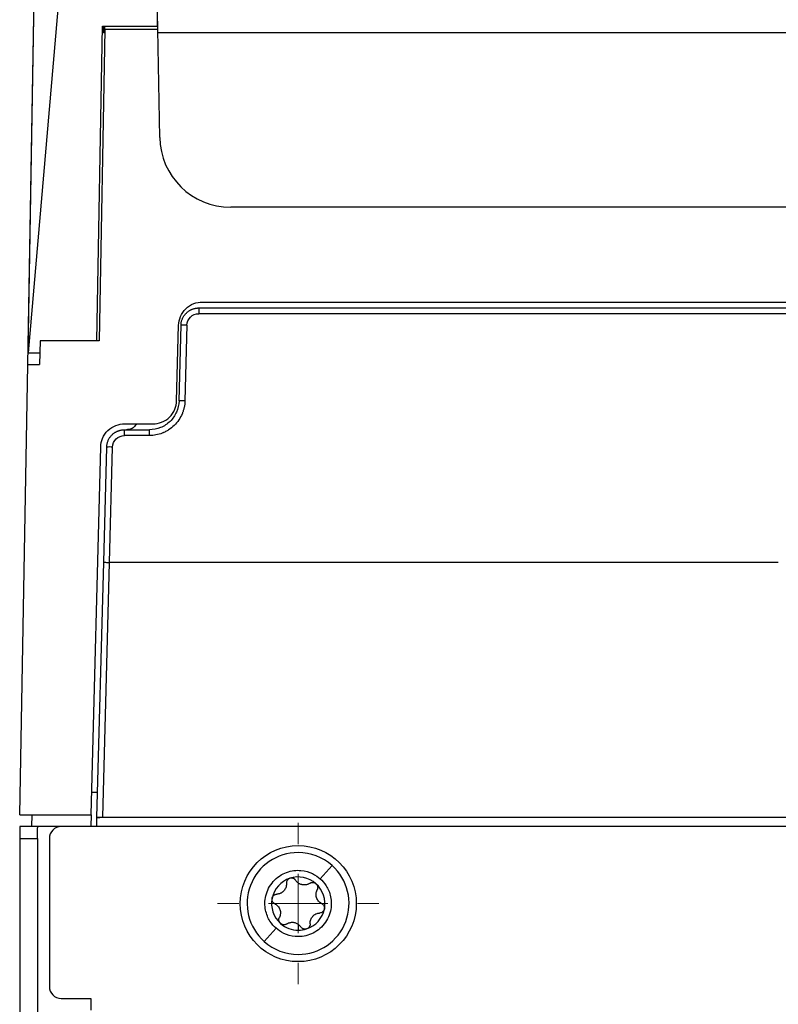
# Model space of a CAD drawing. Header units: millimetres. Extents: x -0.44 to 1.31, y -0.87 to 1.29.
# Tile 2 of 182: x 0.0718 to 0.1358, y -0.5001 to -0.4169. Entities that reach past the tile are written whole.
import ezdxf

# ---------------------------------------------------------------- set-up
doc = ezdxf.new("R2010")
doc.units = ezdxf.units.MM

# ---------------------------------------------------------------- blocks, each defined once
blk = doc.blocks.new('SW_CENTERMARKSYMBOL_16')
at = {"color": 0, "linetype": 'Continuous', "lineweight": 18}
for p, q in [((0, 0.005), (0, 0.0068)), ((0, 0), (0, 0.0025)), ((-0.005, 0), (-0.0068, 0)), ((0, 0), (-0.0025, 0)), ((0, 0), (0, -0.0025)), ((0, 0), (0.0025, 0)), ((0.005, 0), (0.0068, 0)), ((0, -0.005), (0, -0.0068))]:
    blk.add_line(p, q, dxfattribs=at)

msp = doc.modelspace()

# ---------------------------------------------------------------- linework, layer by layer
at = {"color": 7, "linetype": 'Continuous', "lineweight": 25}
for p, q in [((0.07666239, -0.3968744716), (0.0724950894, -0.445060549)), ((0.0833935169, -0.417481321), (0.0835455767, -0.4087697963)), ((0.0724812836, -0.4450561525), (0.0730885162, -0.4102663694)), ((0.0724603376, -0.4460605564), (0.0730677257, -0.411263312)), ((0.078299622, -0.4440605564), (0.0787635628, -0.417481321)), ((0.0789548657, -0.4177814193), (0.0784961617, -0.4440605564)), ((0.0787635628, -0.417481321), (0.0833935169, -0.417481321)), ((0.0788589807, -0.417481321), (0.0788610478, -0.4180605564)), ((0.0789548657, -0.4177814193), (0.0789601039, -0.417481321)), ((0.0834319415, -0.4177814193), (0.0789548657, -0.4177814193)), ((0.0835909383, -0.4268847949), (0.0834319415, -0.4177814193)), ((0.3461223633, -0.4180605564), (0.0834368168, -0.4180605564)), ((0.3399691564, -0.4327791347), (0.0895900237, -0.4327791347)), ((0.0868874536, -0.4412791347), (0.0868874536, -0.4417660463)), ((0.0868874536, -0.4412791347), (0.3426717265, -0.4412791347)), ((0.0871874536, -0.4407791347), (0.3423717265, -0.4407791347)), ((0.3426717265, -0.4417660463), (0.0868874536, -0.4417660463)), ((0.0850209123, -0.4491129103), (0.085188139, -0.4427267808)), ((0.0852207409, -0.4491259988), (0.0853879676, -0.4427398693)), ((0.0858877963, -0.4427398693), (0.0857205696, -0.4491259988)), ((0.0734954, -0.4440605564), (0.0734604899, -0.4460605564)), ((0.0784961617, -0.4440605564), (0.0734954, -0.4440605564)), ((0.0724950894, -0.445060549), (0.0734779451, -0.445060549)), ((0.0717970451, -0.4840605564), (0.0724603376, -0.4460605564)), ((0.0724603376, -0.4460605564), (0.0734604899, -0.4460605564)), ((0.0806182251, -0.4510605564), (0.0830215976, -0.4510605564)), ((0.0806182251, -0.452047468), (0.0806182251, -0.4515605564)), ((0.0806182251, -0.4515605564), (0.0827215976, -0.4515605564)), ((0.0827215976, -0.452047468), (0.0806182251, -0.452047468)), ((0.0827215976, -0.452047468), (0.0827215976, -0.4515605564)), ((0.077805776, -0.4840605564), (0.0786189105, -0.4530082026)), ((0.0788640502, -0.462747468), (0.0791187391, -0.453021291)), ((0.0793635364, -0.4627605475), (0.0796185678, -0.453021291)), ((0.0782999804, -0.4842884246), (0.0788640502, -0.462747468)), ((0.078800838, -0.4842753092), (0.0793642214, -0.4627605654)), ((0.1357798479, -0.4627605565), (0.0793638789, -0.4627605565)), ((0.0783551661, -0.4821809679), (0.0778549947, -0.4821809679)), ((0.0717970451, -0.4840605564), (0.077805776, -0.4840605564)), ((0.0727971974, -0.4840605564), (0.0727797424, -0.4850605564)), ((0.077805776, -0.4840605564), (0.07777959, -0.4850605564)), ((0.0782797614, -0.4850605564), (0.0782996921, -0.4842994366)), ((0.0782996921, -0.4842994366), (0.0782999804, -0.4842884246)), ((0.1809295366, -0.4842994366), (0.0782996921, -0.4842994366)), ((0.078800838, -0.4842753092), (0.1809169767, -0.4842753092)), ((0.07327959, -0.4850605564), (0.07177959, -0.4850605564)), ((0.07177959, -0.4850605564), (0.07177959, -0.4860605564)), ((0.07327959, -0.4850605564), (0.07327959, -0.4851528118)), ((0.07527959, -0.4850605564), (0.07327959, -0.4850605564)), ((0.07327959, -0.4860605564), (0.07327959, -0.4851528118)), ((0.1813257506, -0.4850605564), (0.07527959, -0.4850605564)), ((0.07177959, -0.4860605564), (0.07327959, -0.4860605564)), ((0.07177959, -0.4860605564), (0.07177959, -0.5803118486)), ((0.07327959, -0.4860605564), (0.07327959, -0.5803118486)), ((0.07427959, -0.4860605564), (0.07427959, -0.4985605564)), ((0.0981286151, -0.4883397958), (0.0971307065, -0.4894596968)), ((0.0924072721, -0.4947605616), (0.0934051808, -0.4936406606)), ((0.09527959, -0.4932977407), (0.09527959, -0.4938105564)), ((0.07527959, -0.4995605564), (0.07777959, -0.4995605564)), ((0.07777959, -0.4995605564), (0.07777959, -0.5005605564))]:
    msp.add_line(p, q, dxfattribs=at)
msp.add_circle((0.09527959, -0.4915605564), 0.0049, dxfattribs=at)
for centre, radius, start, end in [((0.0895895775, -0.4267795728), 0.0059995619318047, 181.0049217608, 270.0042610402), ((0.085637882, -0.447517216), 0.0047838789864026, 87.0054515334, 92.9945484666), ((0.0854706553, -0.4539033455), 0.0047838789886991, 87.0054515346, 92.9945484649), ((0.0793686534, -0.4577986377), 0.0047838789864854, 87.0054515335, 92.9945484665), ((0.07527959, -0.4860605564), 0.001, 90, 180), ((0.0952679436, -0.4915501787), 0.0043, 90, 228.2967700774), ((0.0952679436, -0.4915501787), 0.0043000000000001, 48.2967700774, 90), ((0.0952679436, -0.4915501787), 0.0043000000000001, 270, 48.2967700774), ((0.09527959, -0.4915605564), 0.0022499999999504, 108.2967700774, 168.2967700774), ((0.09527959, -0.4915605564), 0.0022499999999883, 48.2967700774, 108.2967700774), ((0.09527959, -0.4915605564), 0.0022499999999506, 348.2967700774, 48.2967700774), ((0.09527959, -0.4915605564), 0.0022499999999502, 168.2967700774, 228.2967700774), ((0.09527959, -0.4915605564), 0.0016312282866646, 135.3629180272, 141.2306221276), ((0.0934286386, -0.4899112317), 0.000854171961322, 312.6874293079, 323.9061108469), ((0.09527959, -0.4915605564), 0.0022499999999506, 288.2967700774, 348.2967700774), ((0.09527959, -0.4915605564), 0.0016312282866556, 315.3629180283, 321.2306221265), ((0.0971305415, -0.4932098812), 0.0008541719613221, 132.68742931, 143.9061108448), ((0.09527959, -0.4915605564), 0.0022499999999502, 228.2967700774, 270), ((0.09527959, -0.4915605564), 0.0022499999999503, 270, 288.2967700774), ((0.0952679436, -0.4915501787), 0.0043, 228.2967700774, 270), ((0.07527959, -0.4985605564), 0.001, 180, 270)]:
    msp.add_arc(centre, radius, start, end, dxfattribs=at)
for points in [[(0.083431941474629, -0.4177814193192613), (0.08342671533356, -0.4175012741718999), (0.0834215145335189, -0.4172225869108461), (0.0834163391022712, -0.4169453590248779)], [(0.0789499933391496, -0.4180605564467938), (0.0789205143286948, -0.4180605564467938), (0.0788908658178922, -0.4180605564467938), (0.0788610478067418, -0.4180605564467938)], [(0.072495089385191, -0.4450605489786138), (0.072491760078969, -0.4450590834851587), (0.0724876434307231, -0.4450576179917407), (0.0724812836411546, -0.4450561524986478)]]:
    msp.add_open_spline(points, degree=3, dxfattribs=at)
for points, knots in [([(0.0851881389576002, -0.4427267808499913), (0.0851942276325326, -0.442494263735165), (0.0852425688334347, -0.4422451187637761), (0.0854440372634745, -0.4417651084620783), (0.0855977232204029, -0.4415356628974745), (0.085986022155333, -0.4411573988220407), (0.0862194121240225, -0.4410097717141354), (0.0867045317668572, -0.4408209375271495), (0.0869548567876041, -0.4407791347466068), (0.0871874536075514, -0.4407791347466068)], [0, 0, 0, 0, 0.25, 0.25, 0.5, 0.5, 0.75, 0.75, 1, 1, 1, 1]), ([(0.0853879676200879, -0.4427398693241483), (0.0853900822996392, -0.4426979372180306), (0.0853942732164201, -0.4426148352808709), (0.0854135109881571, -0.4424925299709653), (0.0854413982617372, -0.4423743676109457), (0.0854781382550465, -0.4422610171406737), (0.0855227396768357, -0.4421530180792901), (0.0855745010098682, -0.4420508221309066), (0.0856326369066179, -0.4419547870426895), (0.0856963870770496, -0.4418651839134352), (0.0857649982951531, -0.4417822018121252), (0.0858377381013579, -0.4417059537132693), (0.0859138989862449, -0.4416364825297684), (0.085992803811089, -0.4415737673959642), (0.0860738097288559, -0.4415177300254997), (0.0861563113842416, -0.4414682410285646), (0.0862397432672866, -0.4414251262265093), (0.0863235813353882, -0.441388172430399), (0.0864073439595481, -0.4413571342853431), (0.0864905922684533, -0.4413317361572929), (0.0865729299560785, -0.4413116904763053), (0.0866540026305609, -0.4412966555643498), (0.0867334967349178, -0.4412864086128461), (0.0868111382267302, -0.4412802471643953), (0.0868622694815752, -0.4412795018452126), (0.0868874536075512, -0.4412791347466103)], [0, 0, 0, 0, 0.0543466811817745, 0.1077054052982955, 0.1600761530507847, 0.2114589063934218, 0.2618536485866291, 0.3112603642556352, 0.3596790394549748, 0.4071096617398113, 0.4535522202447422, 0.499006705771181, 0.543473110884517, 0.5869514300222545, 0.6294416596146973, 0.670943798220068, 0.7114578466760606, 0.750983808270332, 0.7895216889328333, 0.8270714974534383, 0.8636332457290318, 0.8992069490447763, 0.9337926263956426, 0.967390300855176, 1, 1, 1, 1]), ([(0.0858877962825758, -0.4427398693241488), (0.0858945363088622, -0.4424824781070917), (0.0860052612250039, -0.4422293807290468), (0.0863740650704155, -0.4418701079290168), (0.0866299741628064, -0.4417660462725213), (0.0868874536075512, -0.4417660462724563)], [0, 0, 0, 0, 0.5, 0.5, 1, 1, 1, 1]), ([(0.0857205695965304, -0.4491259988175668), (0.0857156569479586, -0.4493136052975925), (0.0856828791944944, -0.4495896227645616), (0.0856001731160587, -0.44990220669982), (0.0855477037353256, -0.4500561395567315), (0.0855228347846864, -0.4501216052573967), (0.0855057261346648, -0.4501651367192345), (0.0854976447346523, -0.4501850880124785), (0.0853306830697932, -0.4505830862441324), (0.0851058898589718, -0.4509128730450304), (0.0846695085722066, -0.451338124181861), (0.0844347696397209, -0.4515252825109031), (0.0841319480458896, -0.4516990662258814), (0.0839732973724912, -0.4517748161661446), (0.0839037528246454, -0.4518048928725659), (0.0838570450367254, -0.4518244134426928), (0.0838316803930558, -0.4518346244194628), (0.0834600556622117, -0.4519793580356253), (0.083097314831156, -0.4520474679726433), (0.0827215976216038, -0.4520474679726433)], [0, 0, 0, 0, 0.1249999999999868, 0.1874999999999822, 0.2187499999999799, 0.2343749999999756, 0.2343749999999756, 0.2499999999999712, 0.2499999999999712, 0.5000000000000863, 0.5000000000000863, 0.6250000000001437, 0.6875000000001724, 0.7187500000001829, 0.7343750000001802, 0.7343750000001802, 0.7500000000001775, 0.7500000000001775, 1, 1, 1, 1]), ([(0.0852207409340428, -0.4491259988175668), (0.0852123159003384, -0.4494477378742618), (0.0851410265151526, -0.4497676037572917), (0.0848831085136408, -0.4503572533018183), (0.0846965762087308, -0.4506267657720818), (0.0842355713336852, -0.4510758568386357), (0.0839612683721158, -0.4512552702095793), (0.083365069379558, -0.4514976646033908), (0.083043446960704, -0.4515605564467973), (0.0827215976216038, -0.4515605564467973)], [0, 0, 0, 0, 0.25, 0.25, 0.5, 0.5, 0.75, 0.75, 1, 1, 1, 1]), ([(0.0830215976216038, -0.4510605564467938), (0.083254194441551, -0.4510605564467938), (0.0835045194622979, -0.4510187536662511), (0.0839896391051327, -0.4508299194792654), (0.0842230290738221, -0.45068229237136), (0.0846113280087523, -0.4503040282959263), (0.0847650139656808, -0.4500745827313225), (0.0849664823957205, -0.4495945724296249), (0.0850148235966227, -0.449345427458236), (0.085020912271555, -0.4491129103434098)], [0, 0, 0, 0, 0.25, 0.25, 0.5, 0.5, 0.75, 0.75, 1, 1, 1, 1]), ([(0.0786189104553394, -0.4530082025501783), (0.0786249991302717, -0.452775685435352), (0.0786733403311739, -0.452526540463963), (0.0788748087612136, -0.4520465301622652), (0.079028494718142, -0.4518170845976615), (0.0794167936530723, -0.4514388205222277), (0.0796501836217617, -0.4512911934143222), (0.0801353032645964, -0.4511023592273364), (0.0803856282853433, -0.4510605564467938), (0.0806182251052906, -0.4510605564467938)], [0, 0, 0, 0, 0.25, 0.25, 0.5, 0.5, 0.75, 0.75, 1, 1, 1, 1]), ([(0.0816310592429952, -0.4510605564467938), (0.0815642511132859, -0.45116134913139), (0.0814324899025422, -0.4513601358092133), (0.0811148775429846, -0.4515276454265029), (0.0808913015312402, -0.4515498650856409), (0.0807837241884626, -0.4515605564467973)], [0, 0, 0, 0, 0.3479611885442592, 0.6862606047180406, 1, 1, 1, 1]), ([(0.0791187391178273, -0.4530212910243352), (0.0791208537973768, -0.4529793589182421), (0.0791250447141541, -0.452896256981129), (0.0791442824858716, -0.4527739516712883), (0.0791721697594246, -0.4526557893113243), (0.0792089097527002, -0.4525424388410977), (0.0792535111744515, -0.4524344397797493), (0.0793052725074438, -0.4523322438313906), (0.0793634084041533, -0.4522362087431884), (0.0794271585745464, -0.4521466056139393), (0.0794957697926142, -0.4520636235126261), (0.079568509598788, -0.451987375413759), (0.0796446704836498, -0.4519179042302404), (0.0797235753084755, -0.451855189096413), (0.0798045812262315, -0.4517991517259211), (0.0798870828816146, -0.4517496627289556), (0.0799705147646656, -0.4517065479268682), (0.0800543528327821, -0.4516695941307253), (0.0801381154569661, -0.4516385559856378), (0.0802213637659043, -0.4516131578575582), (0.0803037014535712, -0.451593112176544), (0.080384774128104, -0.4515780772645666), (0.0804642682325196, -0.4515678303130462), (0.0805419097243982, -0.4515616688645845), (0.0805930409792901, -0.4515609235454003), (0.0806182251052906, -0.4515605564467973)], [0, 0, 0, 0, 0.054346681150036, 0.1077054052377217, 0.1600761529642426, 0.2114589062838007, 0.2618536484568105, 0.3112603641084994, 0.3596790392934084, 0.407109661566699, 0.4535522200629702, 0.4990067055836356, 0.5434731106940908, 0.586951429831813, 0.6294416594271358, 0.6709437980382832, 0.7114578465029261, 0.7509838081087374, 0.7895216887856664, 0.8270714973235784, 0.8636332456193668, 0.8992069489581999, 0.9337926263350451, 0.9673903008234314, 1, 1, 1, 1]), ([(0.079618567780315, -0.4530212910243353), (0.0796253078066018, -0.4527638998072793), (0.0797360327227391, -0.452510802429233), (0.0801048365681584, -0.452151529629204), (0.0803607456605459, -0.4520474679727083), (0.0806182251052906, -0.4520474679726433)], [0, 0, 0, 0, 0.5, 0.5, 1, 1, 1, 1]), ([(0.0788640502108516, -0.4627474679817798), (0.0788640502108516, -0.4627474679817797), (0.0788747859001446, -0.4627477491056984), (0.0789235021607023, -0.4627490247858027), (0.0789616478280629, -0.4627500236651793), (0.079059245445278, -0.462752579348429), (0.0791183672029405, -0.4627541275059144), (0.0792414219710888, -0.462757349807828), (0.079304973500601, -0.4627590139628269), (0.0793638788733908, -0.4627605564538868)], [0, 0, 0, 0, 0.25, 0.25, 0.5, 0.5, 0.75, 0.75, 1, 1, 1, 1]), ([(0.0782999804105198, -0.4842884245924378), (0.0783000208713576, -0.4842868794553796), (0.078310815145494, -0.4842852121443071), (0.0783596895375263, -0.4842819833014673), (0.0783979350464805, -0.4842804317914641), (0.0784957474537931, -0.4842778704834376), (0.0785549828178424, -0.484276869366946), (0.078678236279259, -0.4842755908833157), (0.0787418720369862, -0.4842753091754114), (0.0788008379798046, -0.4842753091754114)], [0, 0, 0, 0, 0.25, 0.25, 0.5, 0.5, 0.75, 0.75, 1, 1, 1, 1]), ([(0.0934051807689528, -0.4936406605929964), (0.0932309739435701, -0.49348543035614), (0.0930527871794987, -0.4932886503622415), (0.0927359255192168, -0.4927822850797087), (0.0925974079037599, -0.4924708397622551), (0.0924494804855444, -0.4917389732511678), (0.092443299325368, -0.4913171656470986), (0.0925985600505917, -0.4906768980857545), (0.0926773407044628, -0.4904631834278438), (0.0928891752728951, -0.4900554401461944), (0.0930222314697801, -0.4898616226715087), (0.093332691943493, -0.4895132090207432), (0.0935099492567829, -0.4893587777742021), (0.0938906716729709, -0.4891015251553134), (0.094093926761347, -0.4889987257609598), (0.0947121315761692, -0.4887709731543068), (0.0951318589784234, -0.4887286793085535), (0.0958758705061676, -0.4887915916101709), (0.0962011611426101, -0.4888934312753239), (0.0967405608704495, -0.4891500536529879), (0.0969564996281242, -0.4893044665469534), (0.097130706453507, -0.4894596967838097)], [0, 0, 0, 0, 0.1249999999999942, 0.1249999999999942, 0.2499999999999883, 0.2499999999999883, 0.3749999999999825, 0.3749999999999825, 0.4374999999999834, 0.4374999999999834, 0.4999999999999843, 0.4999999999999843, 0.5624999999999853, 0.5624999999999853, 0.6249999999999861, 0.6249999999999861, 0.7499999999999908, 0.7499999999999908, 0.8749999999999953, 0.8749999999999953, 1, 1, 1, 1]), ([(0.097130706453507, -0.4894596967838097), (0.0973049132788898, -0.4896149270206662), (0.097483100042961, -0.4898117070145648), (0.097799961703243, -0.4903180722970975), (0.0979384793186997, -0.490629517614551), (0.0980864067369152, -0.4913613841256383), (0.0980925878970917, -0.4917831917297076), (0.097937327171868, -0.4924234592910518), (0.0978585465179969, -0.4926371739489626), (0.0976467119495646, -0.4930449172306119), (0.0975136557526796, -0.4932387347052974), (0.0972031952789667, -0.493587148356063), (0.0970259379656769, -0.4937415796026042), (0.0966452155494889, -0.4939988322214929), (0.0964419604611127, -0.4941016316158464), (0.0958237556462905, -0.4943293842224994), (0.0954040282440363, -0.4943716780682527), (0.0946600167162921, -0.4943087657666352), (0.0943347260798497, -0.4942069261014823), (0.0937953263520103, -0.4939503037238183), (0.0935793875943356, -0.4937958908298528), (0.0934051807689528, -0.4936406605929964)], [0, 0, 0, 0, 0.1250000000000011, 0.1250000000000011, 0.2500000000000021, 0.2500000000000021, 0.3750000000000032, 0.3750000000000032, 0.4375000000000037, 0.4375000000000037, 0.5000000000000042, 0.5000000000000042, 0.5625000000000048, 0.5625000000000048, 0.6250000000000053, 0.6250000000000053, 0.7500000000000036, 0.7500000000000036, 0.8750000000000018, 0.8750000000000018, 1, 1, 1, 1]), ([(0.0945732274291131, -0.4894243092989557), (0.0945556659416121, -0.4894308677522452), (0.0945203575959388, -0.4894440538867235), (0.0944710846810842, -0.4894725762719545), (0.0944254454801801, -0.4895071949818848), (0.0943845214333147, -0.4895481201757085), (0.0943344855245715, -0.48961418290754), (0.0942854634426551, -0.4897179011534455), (0.0942825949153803, -0.4898089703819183), (0.0942810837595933, -0.4898569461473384)], [0, 0, 0, 0, 0.0978105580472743, 0.1966535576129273, 0.296708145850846, 0.3981470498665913, 0.5011360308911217, 0.7371957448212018, 1, 1, 1, 1]), ([(0.0950656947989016, -0.4895975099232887), (0.0950543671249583, -0.4895814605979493), (0.0950321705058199, -0.4895500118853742), (0.0949915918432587, -0.4895095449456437), (0.0949480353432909, -0.4894756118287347), (0.0949020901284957, -0.4894485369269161), (0.0948407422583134, -0.4894217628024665), (0.094761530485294, -0.4894027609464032), (0.0946650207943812, -0.4894003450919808), (0.094603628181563, -0.4894163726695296), (0.0945732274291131, -0.4894243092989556)], [0, 0, 0, 0, 0.1085997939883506, 0.2128016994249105, 0.3126721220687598, 0.4082865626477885, 0.4997311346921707, 0.6701970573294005, 0.8366862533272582, 1, 1, 1, 1]), ([(0.094281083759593, -0.4898569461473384), (0.0942820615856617, -0.4898832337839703), (0.0942839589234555, -0.4899342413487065), (0.0942781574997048, -0.4900090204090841), (0.0942671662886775, -0.490078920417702), (0.0942442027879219, -0.4901728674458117), (0.0942014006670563, -0.4902884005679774), (0.094145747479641, -0.4903733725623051), (0.0941188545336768, -0.4904144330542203)], [0, 0, 0, 0, 0.1371703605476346, 0.2661603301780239, 0.3870410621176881, 0.4998992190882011, 0.7583393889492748, 1, 1, 1, 1]), ([(0.0957824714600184, -0.4899870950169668), (0.0957539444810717, -0.4899862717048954), (0.095696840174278, -0.4899846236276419), (0.0956113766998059, -0.4899711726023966), (0.0955272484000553, -0.4899496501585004), (0.0954453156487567, -0.4899193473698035), (0.095354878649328, -0.4898750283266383), (0.095256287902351, -0.4898098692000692), (0.0951517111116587, -0.4897165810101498), (0.0950953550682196, -0.4896385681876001), (0.0950656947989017, -0.4895975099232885)], [0, 0, 0, 0, 0.0990261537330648, 0.1982270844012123, 0.2979678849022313, 0.398607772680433, 0.5004964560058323, 0.6488680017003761, 0.8151987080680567, 1, 1, 1, 1]), ([(0.0962557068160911, -0.489844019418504), (0.0962306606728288, -0.4898596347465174), (0.096182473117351, -0.4898896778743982), (0.0961072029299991, -0.4899242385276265), (0.0960166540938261, -0.4899564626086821), (0.095909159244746, -0.4899817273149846), (0.095823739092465, -0.4899853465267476), (0.0957824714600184, -0.4899870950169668)], [0, 0, 0, 0, 0.1808554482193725, 0.3479570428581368, 0.5014251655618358, 0.7591317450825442, 1, 1, 1, 1]), ([(0.0962557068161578, -0.4898440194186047), (0.0962750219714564, -0.4898323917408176), (0.0963138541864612, -0.4898090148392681), (0.0964002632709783, -0.4897784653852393), (0.0965172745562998, -0.4897650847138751), (0.0966344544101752, -0.4897924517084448), (0.0967203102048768, -0.4898354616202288), (0.0967578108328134, -0.4898656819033), (0.0967764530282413, -0.4898807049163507)], [0, 0, 0, 0, 0.1247232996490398, 0.2507503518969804, 0.4994843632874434, 0.7488937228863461, 0.8751708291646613, 0.9999999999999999, 0.9999999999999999, 0.9999999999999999, 0.9999999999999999]), ([(0.0967764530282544, -0.489880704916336), (0.0967880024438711, -0.4898916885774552), (0.0968111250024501, -0.4899136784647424), (0.0968408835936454, -0.4899514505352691), (0.096883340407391, -0.4900187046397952), (0.0969209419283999, -0.4901248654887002), (0.0969212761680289, -0.4902425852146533), (0.0969007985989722, -0.4903320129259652), (0.0968820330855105, -0.4903732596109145), (0.0968726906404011, -0.4903937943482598)], [0, 0, 0, 0, 0.0832164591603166, 0.1666038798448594, 0.2508130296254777, 0.5002404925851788, 0.7493515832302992, 0.8752142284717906, 1, 1, 1, 1]), ([(0.0933049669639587, -0.4915734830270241), (0.0932852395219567, -0.4915625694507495), (0.0932455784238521, -0.491540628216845), (0.0931759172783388, -0.491481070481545), (0.0931058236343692, -0.4913864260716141), (0.0930709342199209, -0.4912712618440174), (0.0930652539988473, -0.4911754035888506), (0.0930726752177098, -0.4911278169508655), (0.0930763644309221, -0.4911041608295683)], [0, 0, 0, 0, 0.1247232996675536, 0.2507503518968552, 0.4994843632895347, 0.7488937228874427, 0.8751708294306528, 1, 1, 1, 1]), ([(0.0930763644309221, -0.4911041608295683), (0.0930801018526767, -0.4910886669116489), (0.0930875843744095, -0.4910576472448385), (0.0931054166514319, -0.4910129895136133), (0.0931424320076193, -0.4909425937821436), (0.0932155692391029, -0.4908569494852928), (0.0933173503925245, -0.4907978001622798), (0.0934050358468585, -0.4907708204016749), (0.0934501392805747, -0.4907664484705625), (0.0934725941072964, -0.4907642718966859)], [0, 0, 0, 0, 0.0832164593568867, 0.1666038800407, 0.2508130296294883, 0.5002404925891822, 0.749351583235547, 0.8752142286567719, 1, 1, 1, 1]), ([(0.0940077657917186, -0.4905391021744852), (0.0939896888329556, -0.4905549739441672), (0.0939529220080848, -0.4905872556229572), (0.0938921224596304, -0.4906299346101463), (0.0938263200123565, -0.4906685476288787), (0.0937378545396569, -0.4907098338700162), (0.0936196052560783, -0.4907491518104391), (0.0935237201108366, -0.4907590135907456), (0.093472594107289, -0.4907642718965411)], [0, 0, 0, 0, 0.1185321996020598, 0.2410832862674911, 0.3679289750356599, 0.4993179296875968, 0.7330360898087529, 1, 1, 1, 1]), ([(0.0972542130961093, -0.4915476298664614), (0.097227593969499, -0.4915334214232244), (0.0971760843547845, -0.4915059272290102), (0.0971063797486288, -0.4914560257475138), (0.0970454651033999, -0.4914035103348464), (0.0969692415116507, -0.4913243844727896), (0.0968873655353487, -0.4912101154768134), (0.0968171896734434, -0.4910522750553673), (0.0967793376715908, -0.4908836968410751), (0.09677678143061, -0.4907160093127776), (0.096805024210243, -0.490547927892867), (0.0968490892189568, -0.4904475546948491), (0.0968726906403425, -0.4903937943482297)], [0, 0, 0, 0, 0.0691960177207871, 0.1338984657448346, 0.1941578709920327, 0.2500369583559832, 0.3786719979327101, 0.5001575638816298, 0.6213963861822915, 0.7498161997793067, 0.8660004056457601, 1, 1, 1, 1]), ([(0.0933049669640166, -0.4915734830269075), (0.093331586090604, -0.4915876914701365), (0.0933830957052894, -0.4916151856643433), (0.0934528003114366, -0.4916650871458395), (0.0935137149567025, -0.4917176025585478), (0.0935899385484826, -0.4917967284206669), (0.0936718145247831, -0.4919109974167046), (0.0937419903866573, -0.4920688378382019), (0.0937798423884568, -0.4922374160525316), (0.0937823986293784, -0.4924051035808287), (0.0937541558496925, -0.4925731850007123), (0.0937100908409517, -0.4926735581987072), (0.0936864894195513, -0.4927273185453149)], [0, 0, 0, 0, 0.0691960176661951, 0.1338984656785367, 0.1941578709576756, 0.2500369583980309, 0.3786719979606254, 0.5001575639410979, 0.6213963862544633, 0.7498161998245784, 0.866000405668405, 1, 1, 1, 1]), ([(0.0974828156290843, -0.4920169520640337), (0.0974782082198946, -0.4920356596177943), (0.0974690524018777, -0.4920728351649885), (0.0974461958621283, -0.4921254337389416), (0.0974170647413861, -0.4921743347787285), (0.0973812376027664, -0.4922190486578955), (0.0973195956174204, -0.492277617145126), (0.0972218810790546, -0.4923383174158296), (0.0971316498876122, -0.4923506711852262), (0.0970865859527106, -0.4923568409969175)], [0, 0, 0, 0, 0.10047021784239, 0.1996538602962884, 0.2986854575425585, 0.3987431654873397, 0.5010065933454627, 0.7507889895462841, 1, 1, 1, 1]), ([(0.0972542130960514, -0.4915476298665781), (0.0972739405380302, -0.4915585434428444), (0.0973136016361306, -0.4915804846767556), (0.097383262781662, -0.4916400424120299), (0.0974533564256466, -0.4917346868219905), (0.0974882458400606, -0.4918498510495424), (0.0974939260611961, -0.4919457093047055), (0.0974865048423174, -0.4919932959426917), (0.0974828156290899, -0.4920169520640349)], [0, 0, 0, 0, 0.1247232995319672, 0.2507503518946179, 0.4994843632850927, 0.7488937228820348, 0.8751708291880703, 1, 1, 1, 1]), ([(0.0937827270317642, -0.4932404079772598), (0.093771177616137, -0.4932294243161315), (0.093748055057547, -0.4932074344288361), (0.093718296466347, -0.4931696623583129), (0.0936758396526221, -0.4931024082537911), (0.0936382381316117, -0.4929962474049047), (0.0936379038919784, -0.4928785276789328), (0.0936583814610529, -0.4927890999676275), (0.0936771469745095, -0.492747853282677), (0.09368648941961, -0.4927273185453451)], [0, 0, 0, 0, 0.083216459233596, 0.1666038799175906, 0.250813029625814, 0.5002404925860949, 0.7493515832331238, 0.8752142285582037, 1, 1, 1, 1]), ([(0.0962780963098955, -0.4932641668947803), (0.0962771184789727, -0.4932378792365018), (0.0962752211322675, -0.4931868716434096), (0.0962810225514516, -0.4931120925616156), (0.096292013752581, -0.4930421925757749), (0.0963149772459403, -0.4929482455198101), (0.0963577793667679, -0.4928327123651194), (0.0964134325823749, -0.4927477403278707), (0.0964403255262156, -0.4927066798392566)], [0, 0, 0, 0, 0.1371704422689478, 0.2661604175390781, 0.3870410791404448, 0.499899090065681, 0.7583394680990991, 0.9999999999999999, 0.9999999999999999, 0.9999999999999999, 0.9999999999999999]), ([(0.0965514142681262, -0.492582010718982), (0.0965694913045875, -0.4925661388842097), (0.0966062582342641, -0.4925338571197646), (0.0966670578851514, -0.4924911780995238), (0.0967328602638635, -0.4924525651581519), (0.0968213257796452, -0.4924112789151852), (0.0969395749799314, -0.4923719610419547), (0.0970354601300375, -0.4923620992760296), (0.0970865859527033, -0.4923568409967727)], [0, 0, 0, 0, 0.1185326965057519, 0.2410839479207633, 0.3679294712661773, 0.4993179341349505, 0.7330370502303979, 1, 1, 1, 1]), ([(0.0940668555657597, -0.4933486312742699), (0.0940459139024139, -0.4933477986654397), (0.0940045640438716, -0.4933461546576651), (0.0939436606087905, -0.4933324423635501), (0.0938858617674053, -0.4933104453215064), (0.0938311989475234, -0.4932802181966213), (0.0937989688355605, -0.4932537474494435), (0.0937827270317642, -0.4932404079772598)], [0, 0, 0, 0, 0.2048089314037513, 0.4044005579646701, 0.6016005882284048, 0.7992335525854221, 1, 1, 1, 1]), ([(0.0943034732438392, -0.4932770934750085), (0.094285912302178, -0.4932877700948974), (0.0942505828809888, -0.4933092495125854), (0.0941917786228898, -0.4933312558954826), (0.0941302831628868, -0.4933459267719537), (0.0940879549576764, -0.4933477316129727), (0.0940668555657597, -0.4933486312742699)], [0, 0, 0, 0, 0.2494200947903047, 0.5017878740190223, 0.7516555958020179, 1, 1, 1, 1]), ([(0.0943034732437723, -0.4932770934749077), (0.0943290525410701, -0.4932611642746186), (0.0943782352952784, -0.49323053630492), (0.0944551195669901, -0.4931955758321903), (0.0945476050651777, -0.4931629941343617), (0.0946575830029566, -0.4931390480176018), (0.0947887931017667, -0.4931308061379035), (0.0949200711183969, -0.4931425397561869), (0.0950481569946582, -0.4931750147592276), (0.0951705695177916, -0.4932255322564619), (0.0952425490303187, -0.493273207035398), (0.0952795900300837, -0.4932977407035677)], [0, 0, 0, 0, 0.090384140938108, 0.1737866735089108, 0.2502708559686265, 0.3789414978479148, 0.4992801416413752, 0.6254483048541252, 0.7506067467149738, 0.8716610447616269, 1, 1, 1, 1]), ([(0.0952795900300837, -0.4932977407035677), (0.0952984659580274, -0.4933121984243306), (0.0953376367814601, -0.493342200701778), (0.0953924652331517, -0.4933947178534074), (0.0954461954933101, -0.4934549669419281), (0.0954773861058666, -0.4935002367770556), (0.0954934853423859, -0.4935236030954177)], [0, 0, 0, 0, 0.2244846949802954, 0.4658446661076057, 0.7242922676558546, 1, 1, 1, 1]), ([(0.0958518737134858, -0.4937183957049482), (0.0958339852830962, -0.4937177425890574), (0.0957981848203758, -0.4937164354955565), (0.095745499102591, -0.4937058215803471), (0.0956942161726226, -0.4936889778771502), (0.0956293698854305, -0.4936578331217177), (0.0955557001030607, -0.4936064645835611), (0.0955140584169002, -0.4935510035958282), (0.0954934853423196, -0.4935236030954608)], [0, 0, 0, 0, 0.1232333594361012, 0.2466293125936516, 0.3715445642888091, 0.499332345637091, 0.7526451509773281, 1, 1, 1, 1]), ([(0.0959859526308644, -0.4936968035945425), (0.0959640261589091, -0.4937030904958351), (0.0959201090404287, -0.4937156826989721), (0.0958746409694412, -0.4937174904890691), (0.0958518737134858, -0.4937183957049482)], [0, 0, 0, 0, 0.4992693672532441, 1, 1, 1, 1]), ([(0.0962780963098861, -0.493264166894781), (0.0962785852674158, -0.493286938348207), (0.096279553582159, -0.4933320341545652), (0.0962673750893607, -0.4933994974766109), (0.0962445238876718, -0.493464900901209), (0.0961992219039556, -0.4935468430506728), (0.0961185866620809, -0.4936386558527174), (0.0960300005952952, -0.4936774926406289), (0.0959859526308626, -0.493696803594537)], [0, 0, 0, 0, 0.1260009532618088, 0.249527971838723, 0.3732302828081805, 0.4997837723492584, 0.7512757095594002, 1, 1, 1, 1])]:
    msp.add_open_spline(points, degree=3, knots=knots, dxfattribs=at)

# ---------------------------------------------------------------- block references
at = {"color": 8, "linetype": 'Continuous', "lineweight": 0}
msp.add_blockref('SW_CENTERMARKSYMBOL_16', (0.0952679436, -0.4915501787), dxfattribs=at)

doc.saveas('drawing.dxf')
